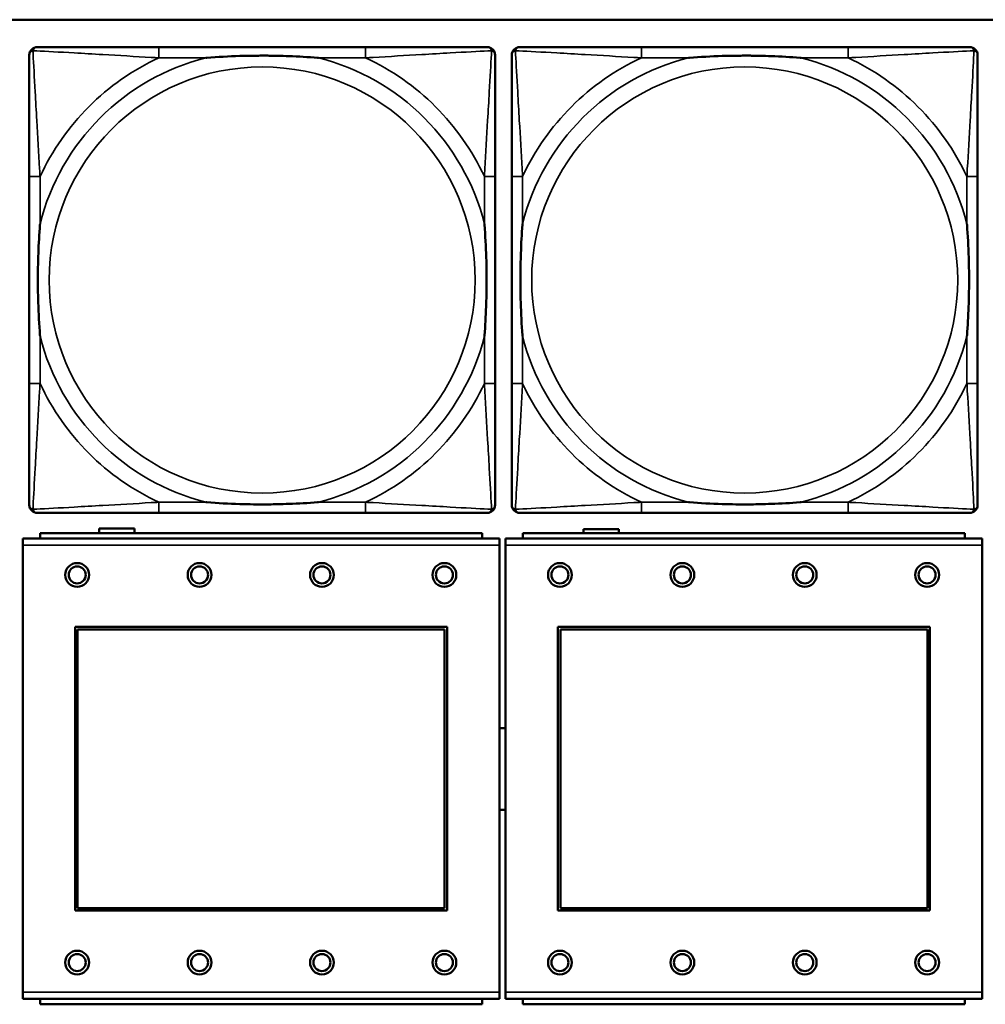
# Model space of a CAD drawing. Header units: inches. Extents: x -32 to 29.2, y -14.4 to 22.6.
# Tile 42 of 256: x -22.1 to -20.7, y -7.8 to -6.3. Entities that reach past the tile are written whole.
import ezdxf

# ---------------------------------------------------------------- set-up
doc = ezdxf.new("R2010")
doc.units = ezdxf.units.IN
doc.header["$MEASUREMENT"] = 0
doc.layers.add('Visible (ANSI)', color=7, linetype='Continuous', lineweight=50)
doc.layers.add('Visible Narrow (ANSI)', color=7, linetype='Continuous', lineweight=35)

msp = doc.modelspace()

# ---------------------------------------------------------------- linework, layer by layer
at = {"layer": 'Visible (ANSI)'}
for p, q in [((-27.8004, -6.3234), (-5.0254, -6.3234)), ((-21.5858, -6.3637), (-21.8897, -6.3637)), ((-20.8762, -6.3637), (-21.1801, -6.3637)), ((-22.0803, -6.5542), (-22.0803, -6.8582)), ((-21.3953, -6.8582), (-21.3953, -6.5542)), ((-21.3707, -6.5542), (-21.3707, -6.8582)), ((-20.6856, -6.8582), (-20.6856, -6.5542)), ((-21.8897, -7.0487), (-21.5858, -7.0487)), ((-21.1801, -7.0487), (-20.8762, -7.0487)), ((-21.4144, -7.0783), (-22.0644, -7.0783)), ((-22.0644, -7.0863), (-22.0644, -7.0783)), ((-21.9774, -7.0783), (-21.9774, -7.0716)), ((-21.9774, -7.0716), (-21.9254, -7.0716)), ((-21.9254, -7.0716), (-21.9254, -7.0783)), ((-21.4144, -7.0783), (-21.4144, -7.0863)), ((-20.7044, -7.0783), (-21.3544, -7.0783)), ((-21.3544, -7.0863), (-21.3544, -7.0783)), ((-21.2654, -7.0783), (-21.2654, -7.0726)), ((-21.2654, -7.0726), (-21.2134, -7.0726)), ((-21.2134, -7.0726), (-21.2134, -7.0783)), ((-20.7044, -7.0783), (-20.7044, -7.0863)), ((-21.3889, -7.0863), (-22.0899, -7.0863)), ((-22.0899, -7.0963), (-22.0899, -7.0863)), ((-21.3889, -7.0863), (-21.3889, -7.0963)), ((-20.6789, -7.0863), (-21.3799, -7.0863)), ((-21.3799, -7.0963), (-21.3799, -7.0863)), ((-20.6789, -7.0863), (-20.6789, -7.0963)), ((-22.0899, -7.0963), (-22.0899, -7.7533)), ((-21.3889, -7.7533), (-21.3889, -7.0963)), ((-21.3799, -7.0963), (-21.3799, -7.7533)), ((-20.6789, -7.7533), (-20.6789, -7.0963)), ((-22.0129, -7.6333), (-22.0129, -7.2163)), ((-22.0129, -7.2163), (-21.4659, -7.2163)), ((-22.0093, -7.2199), (-21.4695, -7.2199)), ((-22.0093, -7.6297), (-22.0093, -7.2199)), ((-21.4695, -7.2199), (-21.4695, -7.6297)), ((-21.4659, -7.2163), (-21.4659, -7.6333)), ((-21.3029, -7.6333), (-21.3029, -7.2163)), ((-21.3029, -7.2163), (-20.7559, -7.2163)), ((-21.2993, -7.2199), (-20.7595, -7.2199)), ((-21.2993, -7.6297), (-21.2993, -7.2199)), ((-20.7595, -7.2199), (-20.7595, -7.6297)), ((-20.7559, -7.2163), (-20.7559, -7.6333)), ((-21.4695, -7.6297), (-22.0093, -7.6297)), ((-20.7595, -7.6297), (-21.2993, -7.6297)), ((-21.4659, -7.6333), (-22.0129, -7.6333)), ((-20.7559, -7.6333), (-21.3029, -7.6333)), ((-22.0899, -7.7633), (-22.0899, -7.7533)), ((-21.3889, -7.7533), (-21.3889, -7.7633)), ((-21.3799, -7.7633), (-21.3799, -7.7533)), ((-20.6789, -7.7533), (-20.6789, -7.7633)), ((-22.0899, -7.7633), (-21.3889, -7.7633)), ((-22.0644, -7.7633), (-22.0644, -7.7713)), ((-21.4144, -7.7713), (-22.0644, -7.7713)), ((-21.4144, -7.7713), (-21.4144, -7.7633)), ((-21.3799, -7.7633), (-20.6789, -7.7633)), ((-21.3544, -7.7633), (-21.3544, -7.7713)), ((-20.7044, -7.7713), (-21.3544, -7.7713)), ((-20.7044, -7.7713), (-20.7044, -7.7633))]:
    msp.add_line(p, q, dxfattribs=at)
for centre, radius in [((-22.0099, -7.1399), 0.0175), ((-21.8299, -7.1399), 0.0175), ((-21.6499, -7.1399), 0.0175), ((-21.4699, -7.1399), 0.0175), ((-21.2999, -7.1399), 0.0175), ((-21.1199, -7.1399), 0.0175), ((-20.9399, -7.1399), 0.0175), ((-20.7599, -7.1399), 0.0175), ((-22.0099, -7.1399), 0.0125), ((-21.8299, -7.1399), 0.0125), ((-21.6499, -7.1399), 0.0125), ((-21.4699, -7.1399), 0.0125), ((-21.2999, -7.1399), 0.0125), ((-21.1199, -7.1399), 0.0125), ((-20.9399, -7.1399), 0.0125), ((-20.7599, -7.1399), 0.0125), ((-22.0099, -7.7099), 0.0175), ((-22.0099, -7.7099), 0.0125), ((-21.8299, -7.7099), 0.0175), ((-21.8299, -7.7099), 0.0125), ((-21.6499, -7.7099), 0.0175), ((-21.6499, -7.7099), 0.0125), ((-21.4699, -7.7099), 0.0175), ((-21.4699, -7.7099), 0.0125), ((-21.2999, -7.7099), 0.0175), ((-21.2999, -7.7099), 0.0125), ((-21.1199, -7.7099), 0.0175), ((-21.1199, -7.7099), 0.0125), ((-20.9399, -7.7099), 0.0175), ((-20.9399, -7.7099), 0.0125), ((-20.7599, -7.7099), 0.0175), ((-20.7599, -7.7099), 0.0125)]:
    msp.add_circle(centre, radius, dxfattribs=at)
for centre, radius, start, end in [((-22.0685, -6.3755), 0.0118, 90, 180), ((-21.4071, -6.3755), 0.0118, 0, 90), ((-21.3589, -6.3755), 0.0118, 90, 180), ((-20.6974, -6.3755), 0.0118, 0, 90), ((-22.0685, -7.0369), 0.0118, 180, 270), ((-21.4071, -7.0369), 0.0118, 270, 360), ((-21.3589, -7.0369), 0.0118, 180, 270), ((-20.6974, -7.0369), 0.0118, 270, 360), ((-21.3841, -7.4253), 0.06, 85.9286, 94.5311), ((-21.3841, -7.4253), 0.06, 265.4689, 274.0714)]:
    msp.add_arc(centre, radius, start, end, dxfattribs=at)
for points, knots in [([(-21.8897, -6.3637), (-21.8933, -6.3637), (-21.8969, -6.3637), (-21.9005, -6.3637), (-21.9337, -6.3637), (-21.9674, -6.3637), (-21.9983, -6.3637), (-22.0252, -6.3637), (-22.0508, -6.3637), (-22.0642, -6.3637), (-22.0658, -6.3637), (-22.0672, -6.3637), (-22.0685, -6.3637)], [0, 0, 0, 0, 0.0272471, 0.0272471, 0.0272471, 0.2790553, 0.2790553, 0.2790553, 0.4988354, 0.4988354, 0.4988354, 0.5252205, 0.5252205, 0.5252205, 0.5252205]), ([(-21.4071, -6.3637), (-21.422, -6.3637), (-21.4636, -6.3637), (-21.5042, -6.3637), (-21.5307, -6.3637), (-21.5586, -6.3637), (-21.5858, -6.3637)], [-0.5252205, -0.5252205, -0.5252205, -0.5252205, -0.20743, -0.20743, -0.20743, 0, 0, 0, 0]), ([(-21.1801, -6.3637), (-21.1837, -6.3637), (-21.1873, -6.3637), (-21.1909, -6.3637), (-21.2241, -6.3637), (-21.2578, -6.3637), (-21.2887, -6.3637), (-21.3156, -6.3637), (-21.3411, -6.3637), (-21.3546, -6.3637), (-21.3562, -6.3637), (-21.3576, -6.3637), (-21.3589, -6.3637)], [0, 0, 0, 0, 0.0272471, 0.0272471, 0.0272471, 0.2790553, 0.2790553, 0.2790553, 0.4988354, 0.4988354, 0.4988354, 0.5252205, 0.5252205, 0.5252205, 0.5252205]), ([(-20.6974, -6.3637), (-20.7123, -6.3637), (-20.7539, -6.3637), (-20.7946, -6.3637), (-20.8211, -6.3637), (-20.849, -6.3637), (-20.8762, -6.3637)], [-0.5252205, -0.5252205, -0.5252205, -0.5252205, -0.20743, -0.20743, -0.20743, 0, 0, 0, 0]), ([(-22.0803, -6.3755), (-22.0803, -6.3904), (-22.0803, -6.432), (-22.0803, -6.4726), (-22.0803, -6.4991), (-22.0803, -6.527), (-22.0803, -6.5542)], [-0.5252205, -0.5252205, -0.5252205, -0.5252205, -0.20743, -0.20743, -0.20743, 0, 0, 0, 0]), ([(-21.8205, -6.3794), (-21.8201, -6.3794), (-21.8196, -6.3794), (-21.8031, -6.3781), (-21.7871, -6.3773), (-21.7641, -6.3765), (-21.7574, -6.3764), (-21.7483, -6.3763), (-21.7458, -6.3763), (-21.7417, -6.3763), (-21.7401, -6.3762), (-21.737, -6.3762), (-21.7354, -6.3762), (-21.7319, -6.3763), (-21.7298, -6.3763), (-21.7236, -6.3763), (-21.7195, -6.3764), (-21.7098, -6.3766), (-21.7042, -6.3768), (-21.6844, -6.3775), (-21.6704, -6.3783), (-21.6559, -6.3794), (-21.6555, -6.3794), (-21.655, -6.3794)], [-0.416114, -0.416114, -0.416114, -0.416114, -0.4127691, -0.4127691, -0.2896446, -0.2896446, -0.2388934, -0.2388934, -0.2201881, -0.2201881, -0.2080204, -0.2080204, -0.196499, -0.196499, -0.1809939, -0.1809939, -0.149741, -0.149741, -0.1073162, -0.1073162, 0, 0, 0.0033356, 0.0033356, 0.0033356, 0.0033356]), ([(-21.3953, -6.5542), (-21.3953, -6.5507), (-21.3953, -6.5471), (-21.3953, -6.5435), (-21.3953, -6.5103), (-21.3953, -6.4766), (-21.3953, -6.4457), (-21.3953, -6.4188), (-21.3953, -6.3932), (-21.3953, -6.3798), (-21.3953, -6.3782), (-21.3953, -6.3767), (-21.3953, -6.3755)], [0, 0, 0, 0, 0.0272471, 0.0272471, 0.0272471, 0.2790553, 0.2790553, 0.2790553, 0.4988354, 0.4988354, 0.4988354, 0.5252205, 0.5252205, 0.5252205, 0.5252205]), ([(-21.3707, -6.3755), (-21.3707, -6.3904), (-21.3707, -6.432), (-21.3707, -6.4726), (-21.3707, -6.4991), (-21.3707, -6.527), (-21.3707, -6.5542)], [-0.5252205, -0.5252205, -0.5252205, -0.5252205, -0.20743, -0.20743, -0.20743, 0, 0, 0, 0]), ([(-21.1109, -6.3794), (-21.1105, -6.3794), (-21.11, -6.3794), (-21.0935, -6.3781), (-21.0775, -6.3773), (-21.0545, -6.3765), (-21.0478, -6.3764), (-21.0386, -6.3763), (-21.0362, -6.3763), (-21.0321, -6.3763), (-21.0305, -6.3762), (-21.0273, -6.3762), (-21.0258, -6.3762), (-21.0223, -6.3763), (-21.0202, -6.3763), (-21.014, -6.3763), (-21.0099, -6.3764), (-21.0002, -6.3766), (-20.9946, -6.3768), (-20.9748, -6.3775), (-20.9608, -6.3783), (-20.9463, -6.3794), (-20.9458, -6.3794), (-20.9454, -6.3794)], [-0.416114, -0.416114, -0.416114, -0.416114, -0.4127691, -0.4127691, -0.2896446, -0.2896446, -0.2388934, -0.2388934, -0.2201881, -0.2201881, -0.2080204, -0.2080204, -0.196499, -0.196499, -0.1809939, -0.1809939, -0.149741, -0.149741, -0.1073162, -0.1073162, 0, 0, 0.0033356, 0.0033356, 0.0033356, 0.0033356]), ([(-20.6856, -6.5542), (-20.6856, -6.5507), (-20.6856, -6.5471), (-20.6856, -6.5435), (-20.6856, -6.5103), (-20.6856, -6.4766), (-20.6856, -6.4457), (-20.6856, -6.4188), (-20.6856, -6.3932), (-20.6856, -6.3798), (-20.6856, -6.3782), (-20.6856, -6.3767), (-20.6856, -6.3755)], [0, 0, 0, 0, 0.0272471, 0.0272471, 0.0272471, 0.2790553, 0.2790553, 0.2790553, 0.4988354, 0.4988354, 0.4988354, 0.5252205, 0.5252205, 0.5252205, 0.5252205]), ([(-22.0645, -6.7889), (-22.0646, -6.7885), (-22.0646, -6.7881), (-22.0659, -6.7716), (-22.0667, -6.7555), (-22.0674, -6.7325), (-22.0676, -6.7258), (-22.0677, -6.7167), (-22.0677, -6.7142), (-22.0677, -6.7101), (-22.0677, -6.7085), (-22.0677, -6.7054), (-22.0677, -6.7039), (-22.0677, -6.7003), (-22.0677, -6.6982), (-22.0676, -6.6921), (-22.0676, -6.6879), (-22.0674, -6.6782), (-22.0672, -6.6726), (-22.0665, -6.6528), (-22.0657, -6.6388), (-22.0646, -6.6243), (-22.0646, -6.6239), (-22.0645, -6.6234)], [-0.416114, -0.416114, -0.416114, -0.416114, -0.4127691, -0.4127691, -0.2896446, -0.2896446, -0.2388934, -0.2388934, -0.2201881, -0.2201881, -0.2080204, -0.2080204, -0.196499, -0.196499, -0.1809939, -0.1809939, -0.149741, -0.149741, -0.1073162, -0.1073162, 0, 0, 0.0033356, 0.0033356, 0.0033356, 0.0033356]), ([(-21.411, -6.6234), (-21.411, -6.6239), (-21.4109, -6.6243), (-21.4097, -6.6408), (-21.4088, -6.6569), (-21.4081, -6.6798), (-21.408, -6.6865), (-21.4079, -6.6957), (-21.4079, -6.6982), (-21.4078, -6.7023), (-21.4078, -6.7039), (-21.4078, -6.707), (-21.4078, -6.7085), (-21.4078, -6.7121), (-21.4079, -6.7141), (-21.4079, -6.7203), (-21.408, -6.7244), (-21.4082, -6.7342), (-21.4083, -6.7398), (-21.4091, -6.7595), (-21.4098, -6.7736), (-21.4109, -6.7881), (-21.411, -6.7885), (-21.411, -6.7889)], [-0.416114, -0.416114, -0.416114, -0.416114, -0.4127691, -0.4127691, -0.2896446, -0.2896446, -0.2388934, -0.2388934, -0.2201881, -0.2201881, -0.2080204, -0.2080204, -0.196499, -0.196499, -0.1809939, -0.1809939, -0.149741, -0.149741, -0.1073162, -0.1073162, 0, 0, 0.0033356, 0.0033356, 0.0033356, 0.0033356]), ([(-21.3549, -6.7889), (-21.355, -6.7885), (-21.355, -6.7881), (-21.3562, -6.7716), (-21.3571, -6.7555), (-21.3578, -6.7325), (-21.3579, -6.7258), (-21.3581, -6.7167), (-21.3581, -6.7142), (-21.3581, -6.7101), (-21.3581, -6.7085), (-21.3581, -6.7054), (-21.3581, -6.7039), (-21.3581, -6.7003), (-21.3581, -6.6982), (-21.358, -6.6921), (-21.358, -6.6879), (-21.3577, -6.6782), (-21.3576, -6.6726), (-21.3569, -6.6528), (-21.3561, -6.6388), (-21.355, -6.6243), (-21.355, -6.6239), (-21.3549, -6.6234)], [-0.416114, -0.416114, -0.416114, -0.416114, -0.4127691, -0.4127691, -0.2896446, -0.2896446, -0.2388934, -0.2388934, -0.2201881, -0.2201881, -0.2080204, -0.2080204, -0.196499, -0.196499, -0.1809939, -0.1809939, -0.149741, -0.149741, -0.1073162, -0.1073162, 0, 0, 0.0033356, 0.0033356, 0.0033356, 0.0033356]), ([(-20.7014, -6.6234), (-20.7014, -6.6239), (-20.7013, -6.6243), (-20.7001, -6.6408), (-20.6992, -6.6569), (-20.6985, -6.6798), (-20.6984, -6.6865), (-20.6983, -6.6957), (-20.6982, -6.6982), (-20.6982, -6.7023), (-20.6982, -6.7039), (-20.6982, -6.707), (-20.6982, -6.7085), (-20.6982, -6.7121), (-20.6982, -6.7141), (-20.6983, -6.7203), (-20.6984, -6.7244), (-20.6986, -6.7342), (-20.6987, -6.7398), (-20.6994, -6.7595), (-20.7002, -6.7736), (-20.7013, -6.7881), (-20.7014, -6.7885), (-20.7014, -6.7889)], [-0.416114, -0.416114, -0.416114, -0.416114, -0.4127691, -0.4127691, -0.2896446, -0.2896446, -0.2388934, -0.2388934, -0.2201881, -0.2201881, -0.2080204, -0.2080204, -0.196499, -0.196499, -0.1809939, -0.1809939, -0.149741, -0.149741, -0.1073162, -0.1073162, 0, 0, 0.0033356, 0.0033356, 0.0033356, 0.0033356]), ([(-22.0803, -6.8582), (-22.0803, -6.8854), (-22.0803, -6.9132), (-22.0803, -6.9398), (-22.0803, -6.9804), (-22.0803, -7.022), (-22.0803, -7.0369)], [3.9382945, 3.9382945, 3.9382945, 3.9382945, 4.1457245, 4.1457245, 4.1457245, 4.463515, 4.463515, 4.463515, 4.463515]), ([(-21.3953, -7.0369), (-21.3953, -7.022), (-21.3953, -6.9804), (-21.3953, -6.9398), (-21.3953, -6.9132), (-21.3953, -6.8854), (-21.3953, -6.8582)], [-0.5252205, -0.5252205, -0.5252205, -0.5252205, -0.20743, -0.20743, -0.20743, 0, 0, 0, 0]), ([(-21.3707, -6.8582), (-21.3707, -6.8854), (-21.3707, -6.9132), (-21.3707, -6.9398), (-21.3707, -6.9804), (-21.3707, -7.022), (-21.3707, -7.0369)], [3.9382945, 3.9382945, 3.9382945, 3.9382945, 4.1457245, 4.1457245, 4.1457245, 4.463515, 4.463515, 4.463515, 4.463515]), ([(-20.6856, -7.0369), (-20.6856, -7.022), (-20.6856, -6.9804), (-20.6856, -6.9398), (-20.6856, -6.9132), (-20.6856, -6.8854), (-20.6856, -6.8582)], [-0.5252205, -0.5252205, -0.5252205, -0.5252205, -0.20743, -0.20743, -0.20743, 0, 0, 0, 0]), ([(-21.655, -7.033), (-21.6555, -7.033), (-21.6559, -7.033), (-21.6704, -7.0341), (-21.6844, -7.0349), (-21.7042, -7.0356), (-21.7098, -7.0358), (-21.7195, -7.036), (-21.7236, -7.0361), (-21.7298, -7.0361), (-21.7319, -7.0361), (-21.7354, -7.0361), (-21.737, -7.0361), (-21.7401, -7.0361), (-21.7417, -7.0361), (-21.7458, -7.0361), (-21.7483, -7.0361), (-21.7574, -7.036), (-21.7641, -7.0358), (-21.7871, -7.0351), (-21.8031, -7.0343), (-21.8196, -7.033), (-21.8201, -7.033), (-21.8205, -7.033)], [-0.4149464, -0.4149464, -0.4149464, -0.4149464, -0.41162, -0.41162, -0.3046026, -0.3046026, -0.2622958, -0.2622958, -0.23113, -0.23113, -0.215668, -0.215668, -0.2041787, -0.2041787, -0.1920448, -0.1920448, -0.1733916, -0.1733916, -0.1227817, -0.1227817, 0, 0, 0.0033356, 0.0033356, 0.0033356, 0.0033356]), ([(-20.9454, -7.033), (-20.9458, -7.033), (-20.9463, -7.033), (-20.9608, -7.0341), (-20.9748, -7.0349), (-20.9946, -7.0356), (-21.0002, -7.0358), (-21.0099, -7.036), (-21.014, -7.0361), (-21.0202, -7.0361), (-21.0223, -7.0361), (-21.0258, -7.0361), (-21.0273, -7.0361), (-21.0305, -7.0361), (-21.0321, -7.0361), (-21.0362, -7.0361), (-21.0386, -7.0361), (-21.0478, -7.036), (-21.0545, -7.0358), (-21.0775, -7.0351), (-21.0935, -7.0343), (-21.11, -7.033), (-21.1105, -7.033), (-21.1109, -7.033)], [-0.4149464, -0.4149464, -0.4149464, -0.4149464, -0.41162, -0.41162, -0.3046026, -0.3046026, -0.2622958, -0.2622958, -0.23113, -0.23113, -0.215668, -0.215668, -0.2041787, -0.2041787, -0.1920448, -0.1920448, -0.1733916, -0.1733916, -0.1227817, -0.1227817, 0, 0, 0.0033356, 0.0033356, 0.0033356, 0.0033356]), ([(-22.0685, -7.0487), (-22.0536, -7.0487), (-22.012, -7.0487), (-21.9713, -7.0487), (-21.9448, -7.0487), (-21.917, -7.0487), (-21.8897, -7.0487)], [-0.5252205, -0.5252205, -0.5252205, -0.5252205, -0.20743, -0.20743, -0.20743, 0, 0, 0, 0]), ([(-21.5858, -7.0487), (-21.5586, -7.0487), (-21.5307, -7.0487), (-21.5042, -7.0487), (-21.4636, -7.0487), (-21.422, -7.0487), (-21.4071, -7.0487)], [3.9382945, 3.9382945, 3.9382945, 3.9382945, 4.1457245, 4.1457245, 4.1457245, 4.463515, 4.463515, 4.463515, 4.463515]), ([(-21.3589, -7.0487), (-21.344, -7.0487), (-21.3024, -7.0487), (-21.2617, -7.0487), (-21.2352, -7.0487), (-21.2073, -7.0487), (-21.1801, -7.0487)], [-0.5252205, -0.5252205, -0.5252205, -0.5252205, -0.20743, -0.20743, -0.20743, 0, 0, 0, 0]), ([(-20.8762, -7.0487), (-20.849, -7.0487), (-20.8211, -7.0487), (-20.7946, -7.0487), (-20.7539, -7.0487), (-20.7123, -7.0487), (-20.6974, -7.0487)], [3.9382945, 3.9382945, 3.9382945, 3.9382945, 4.1457245, 4.1457245, 4.1457245, 4.463515, 4.463515, 4.463515, 4.463515])]:
    msp.add_open_spline(points, degree=3, knots=knots, dxfattribs=at)
at = {"layer": 'Visible Narrow (ANSI)'}
for p, q in [((-21.8897, -6.3637), (-21.8897, -6.3794)), ((-21.5858, -6.3637), (-21.5858, -6.3794)), ((-21.1801, -6.3637), (-21.1801, -6.3794)), ((-20.8762, -6.3637), (-20.8762, -6.3794)), ((-21.8897, -6.3794), (-21.8205, -6.3794)), ((-21.655, -6.3794), (-21.5858, -6.3794)), ((-21.1801, -6.3794), (-21.1109, -6.3794)), ((-20.9454, -6.3794), (-20.8762, -6.3794)), ((-22.0645, -6.5542), (-22.0803, -6.5542)), ((-22.0645, -6.6234), (-22.0645, -6.5542)), ((-21.3953, -6.5542), (-21.411, -6.5542)), ((-21.411, -6.5542), (-21.411, -6.6234)), ((-21.3549, -6.5542), (-21.3707, -6.5542)), ((-21.3549, -6.6234), (-21.3549, -6.5542)), ((-20.6856, -6.5542), (-20.7014, -6.5542)), ((-20.7014, -6.5542), (-20.7014, -6.6234)), ((-22.0645, -6.8582), (-22.0645, -6.7889)), ((-21.411, -6.7889), (-21.411, -6.8582)), ((-21.3549, -6.8582), (-21.3549, -6.7889)), ((-20.7014, -6.7889), (-20.7014, -6.8582)), ((-22.0645, -6.8582), (-22.0803, -6.8582)), ((-21.3953, -6.8582), (-21.411, -6.8582)), ((-21.3549, -6.8582), (-21.3707, -6.8582)), ((-20.6856, -6.8582), (-20.7014, -6.8582)), ((-21.8897, -7.033), (-21.8897, -7.0487)), ((-21.8205, -7.033), (-21.8897, -7.033)), ((-21.5858, -7.033), (-21.655, -7.033)), ((-21.5858, -7.033), (-21.5858, -7.0487)), ((-21.1801, -7.033), (-21.1801, -7.0487)), ((-21.1109, -7.033), (-21.1801, -7.033)), ((-20.8762, -7.033), (-20.9454, -7.033)), ((-20.8762, -7.033), (-20.8762, -7.0487)), ((-22.0899, -7.0963), (-21.3889, -7.0963)), ((-21.3799, -7.0963), (-20.6789, -7.0963)), ((-21.3889, -7.7533), (-22.0899, -7.7533)), ((-20.6789, -7.7533), (-21.3799, -7.7533))]:
    msp.add_line(p, q, dxfattribs=at)
for centre in [(-21.7378, -6.7062), (-21.0282, -6.7062)]:
    msp.add_circle(centre, 0.3133, dxfattribs=at)
for centre, radius, start, end in [((-21.7378, -6.7062), 0.3371, 104.2103, 165.7897), ((-21.7378, -6.7062), 0.3604, 114.9407, 155.0593), ((-21.7378, -6.7062), 0.3371, 14.2103, 75.7897), ((-21.7378, -6.7062), 0.3604, 24.9407, 65.0593), ((-21.0282, -6.7062), 0.3371, 104.2103, 165.7897), ((-21.0282, -6.7062), 0.3604, 114.9407, 155.0593), ((-21.0282, -6.7062), 0.3371, 14.2103, 75.7897), ((-21.0282, -6.7062), 0.3604, 24.9407, 65.0593), ((-21.7378, -6.7062), 0.3371, 194.2103, 255.7897), ((-21.7378, -6.7062), 0.3371, 284.2103, 345.7897), ((-21.0282, -6.7062), 0.3371, 194.2103, 255.7897), ((-21.0282, -6.7062), 0.3371, 284.2103, 345.7897), ((-21.7378, -6.7062), 0.3604, 204.9407, 245.0593), ((-21.7378, -6.7062), 0.3604, 294.9407, 335.0593), ((-21.0282, -6.7062), 0.3604, 204.9407, 245.0593), ((-21.0282, -6.7062), 0.3604, 294.9407, 335.0593)]:
    msp.add_arc(centre, radius, start, end, dxfattribs=at)
for points, knots in [([(-22.0803, -6.3755), (-22.0803, -6.3749), (-22.0802, -6.3743), (-22.08, -6.3733), (-22.0798, -6.3729), (-22.0795, -6.3722), (-22.0793, -6.372), (-22.0791, -6.3716), (-22.079, -6.3715), (-22.0786, -6.3711), (-22.0784, -6.3708), (-22.0777, -6.3702), (-22.0772, -6.3699), (-22.0761, -6.3693), (-22.0756, -6.3691), (-22.075, -6.369)], [-0.02627331, -0.02627331, -0.02627331, -0.02627331, -0.02158775, -0.02158775, -0.01736415, -0.01736415, -0.0147244, -0.0147244, -0.01307456, -0.01307456, -0.00977487, -0.00977487, -0.00449537, -0.00449537, 0.00012419, 0.00012419, 0.00012419, 0.00012419]), ([(-22.075, -6.369), (-22.0748, -6.3684), (-22.0746, -6.3678), (-22.0741, -6.3668), (-22.0737, -6.3663), (-22.0731, -6.3656), (-22.0729, -6.3653), (-22.0725, -6.365), (-22.0723, -6.3649), (-22.072, -6.3646), (-22.0717, -6.3645), (-22.0711, -6.3642), (-22.0706, -6.364), (-22.0696, -6.3637), (-22.0691, -6.3637), (-22.0685, -6.3637)], [-0.00012419, -0.00012419, -0.00012419, -0.00012419, 0.00449537, 0.00449537, 0.00977487, 0.00977487, 0.01307456, 0.01307456, 0.0147244, 0.0147244, 0.01736415, 0.01736415, 0.02158775, 0.02158775, 0.02627331, 0.02627331, 0.02627331, 0.02627331]), ([(-22.0645, -6.5542), (-22.0647, -6.5505), (-22.065, -6.5467), (-22.0665, -6.5194), (-22.0679, -6.4952), (-22.0701, -6.4573), (-22.0709, -6.4433), (-22.0729, -6.408), (-22.074, -6.3879), (-22.0748, -6.3725), (-22.0749, -6.3707), (-22.075, -6.369)], [0, 0, 0, 0, 0.0278591, 0.0278591, 0.201273, 0.201273, 0.3066357, 0.3066357, 0.475216, 0.475216, 0.5007189, 0.5007189, 0.5007189, 0.5007189]), ([(-22.075, -6.369), (-22.0733, -6.369), (-22.0715, -6.3691), (-22.056, -6.37), (-22.0359, -6.371), (-22.0007, -6.373), (-21.9866, -6.3738), (-21.9488, -6.3761), (-21.9246, -6.3775), (-21.8973, -6.379), (-21.8935, -6.3792), (-21.8897, -6.3794)], [-0.5007189, -0.5007189, -0.5007189, -0.5007189, -0.475216, -0.475216, -0.3066357, -0.3066357, -0.201273, -0.201273, -0.0278591, -0.0278591, 0, 0, 0, 0]), ([(-21.5858, -6.3794), (-21.5821, -6.3792), (-21.5783, -6.379), (-21.5509, -6.3775), (-21.5268, -6.3761), (-21.4889, -6.3738), (-21.4749, -6.373), (-21.4396, -6.371), (-21.4195, -6.37), (-21.4041, -6.3691), (-21.4022, -6.369), (-21.4005, -6.369)], [0, 0, 0, 0, 0.0278591, 0.0278591, 0.201273, 0.201273, 0.3066357, 0.3066357, 0.475216, 0.475216, 0.5007189, 0.5007189, 0.5007189, 0.5007189]), ([(-21.4005, -6.369), (-21.4006, -6.3707), (-21.4007, -6.3725), (-21.4015, -6.3879), (-21.4026, -6.408), (-21.4046, -6.4433), (-21.4054, -6.4573), (-21.4076, -6.4952), (-21.4091, -6.5194), (-21.4106, -6.5467), (-21.4108, -6.5505), (-21.411, -6.5542)], [-0.5007189, -0.5007189, -0.5007189, -0.5007189, -0.475216, -0.475216, -0.3066357, -0.3066357, -0.201273, -0.201273, -0.0278591, -0.0278591, 0, 0, 0, 0]), ([(-21.4071, -6.3637), (-21.4065, -6.3637), (-21.4059, -6.3637), (-21.4049, -6.364), (-21.4045, -6.3642), (-21.4038, -6.3645), (-21.4036, -6.3646), (-21.4032, -6.3649), (-21.4031, -6.365), (-21.4027, -6.3653), (-21.4024, -6.3656), (-21.4018, -6.3663), (-21.4015, -6.3668), (-21.4009, -6.3678), (-21.4007, -6.3684), (-21.4005, -6.369)], [-0.02627331, -0.02627331, -0.02627331, -0.02627331, -0.02158775, -0.02158775, -0.01736415, -0.01736415, -0.0147244, -0.0147244, -0.01307456, -0.01307456, -0.00977487, -0.00977487, -0.00449537, -0.00449537, 0.00012419, 0.00012419, 0.00012419, 0.00012419]), ([(-21.4005, -6.369), (-21.4, -6.3691), (-21.3994, -6.3693), (-21.3984, -6.3699), (-21.3979, -6.3702), (-21.3972, -6.3708), (-21.3969, -6.3711), (-21.3966, -6.3715), (-21.3965, -6.3716), (-21.3962, -6.372), (-21.3961, -6.3722), (-21.3957, -6.3729), (-21.3956, -6.3733), (-21.3953, -6.3743), (-21.3953, -6.3749), (-21.3953, -6.3755)], [-0.00012419, -0.00012419, -0.00012419, -0.00012419, 0.00449537, 0.00449537, 0.00977487, 0.00977487, 0.01307456, 0.01307456, 0.0147244, 0.0147244, 0.01736415, 0.01736415, 0.02158775, 0.02158775, 0.02627331, 0.02627331, 0.02627331, 0.02627331]), ([(-21.3707, -6.3755), (-21.3707, -6.3749), (-21.3706, -6.3743), (-21.3704, -6.3733), (-21.3702, -6.3729), (-21.3699, -6.3722), (-21.3697, -6.372), (-21.3695, -6.3716), (-21.3693, -6.3715), (-21.369, -6.3711), (-21.3688, -6.3708), (-21.3681, -6.3702), (-21.3676, -6.3699), (-21.3665, -6.3693), (-21.366, -6.3691), (-21.3654, -6.369)], [-0.02627331, -0.02627331, -0.02627331, -0.02627331, -0.02158775, -0.02158775, -0.01736415, -0.01736415, -0.0147244, -0.0147244, -0.01307456, -0.01307456, -0.00977487, -0.00977487, -0.00449537, -0.00449537, 0.00012419, 0.00012419, 0.00012419, 0.00012419]), ([(-21.3654, -6.369), (-21.3652, -6.3684), (-21.365, -6.3678), (-21.3645, -6.3668), (-21.3641, -6.3663), (-21.3635, -6.3656), (-21.3633, -6.3653), (-21.3629, -6.365), (-21.3627, -6.3649), (-21.3623, -6.3646), (-21.3621, -6.3645), (-21.3614, -6.3642), (-21.361, -6.364), (-21.36, -6.3637), (-21.3595, -6.3637), (-21.3589, -6.3637)], [-0.00012419, -0.00012419, -0.00012419, -0.00012419, 0.00449537, 0.00449537, 0.00977487, 0.00977487, 0.01307456, 0.01307456, 0.0147244, 0.0147244, 0.01736415, 0.01736415, 0.02158775, 0.02158775, 0.02627331, 0.02627331, 0.02627331, 0.02627331]), ([(-21.3549, -6.5542), (-21.3551, -6.5505), (-21.3553, -6.5467), (-21.3569, -6.5194), (-21.3583, -6.4952), (-21.3605, -6.4573), (-21.3613, -6.4433), (-21.3633, -6.408), (-21.3644, -6.3879), (-21.3652, -6.3725), (-21.3653, -6.3707), (-21.3654, -6.369)], [0, 0, 0, 0, 0.0278591, 0.0278591, 0.201273, 0.201273, 0.3066357, 0.3066357, 0.475216, 0.475216, 0.5007189, 0.5007189, 0.5007189, 0.5007189]), ([(-21.3654, -6.369), (-21.3637, -6.369), (-21.3619, -6.3691), (-21.3464, -6.37), (-21.3263, -6.371), (-21.2911, -6.373), (-21.277, -6.3738), (-21.2392, -6.3761), (-21.215, -6.3775), (-21.1876, -6.379), (-21.1839, -6.3792), (-21.1801, -6.3794)], [-0.5007189, -0.5007189, -0.5007189, -0.5007189, -0.475216, -0.475216, -0.3066357, -0.3066357, -0.201273, -0.201273, -0.0278591, -0.0278591, 0, 0, 0, 0]), ([(-20.8762, -6.3794), (-20.8724, -6.3792), (-20.8687, -6.379), (-20.8413, -6.3775), (-20.8171, -6.3761), (-20.7793, -6.3738), (-20.7652, -6.373), (-20.73, -6.371), (-20.7099, -6.37), (-20.6945, -6.3691), (-20.6926, -6.369), (-20.6909, -6.369)], [0, 0, 0, 0, 0.0278591, 0.0278591, 0.201273, 0.201273, 0.3066357, 0.3066357, 0.475216, 0.475216, 0.5007189, 0.5007189, 0.5007189, 0.5007189]), ([(-20.6909, -6.369), (-20.691, -6.3707), (-20.6911, -6.3725), (-20.6919, -6.3879), (-20.693, -6.408), (-20.695, -6.4433), (-20.6958, -6.4573), (-20.698, -6.4952), (-20.6995, -6.5194), (-20.701, -6.5467), (-20.7012, -6.5505), (-20.7014, -6.5542)], [-0.5007189, -0.5007189, -0.5007189, -0.5007189, -0.475216, -0.475216, -0.3066357, -0.3066357, -0.201273, -0.201273, -0.0278591, -0.0278591, 0, 0, 0, 0]), ([(-20.6974, -6.3637), (-20.6968, -6.3637), (-20.6963, -6.3637), (-20.6953, -6.364), (-20.6949, -6.3642), (-20.6942, -6.3645), (-20.694, -6.3646), (-20.6936, -6.3649), (-20.6934, -6.365), (-20.693, -6.3653), (-20.6928, -6.3656), (-20.6922, -6.3663), (-20.6918, -6.3668), (-20.6913, -6.3678), (-20.6911, -6.3684), (-20.6909, -6.369)], [-0.02627331, -0.02627331, -0.02627331, -0.02627331, -0.02158775, -0.02158775, -0.01736415, -0.01736415, -0.0147244, -0.0147244, -0.01307456, -0.01307456, -0.00977487, -0.00977487, -0.00449537, -0.00449537, 0.00012419, 0.00012419, 0.00012419, 0.00012419]), ([(-20.6909, -6.369), (-20.6903, -6.3691), (-20.6898, -6.3693), (-20.6887, -6.3699), (-20.6883, -6.3702), (-20.6875, -6.3708), (-20.6873, -6.3711), (-20.687, -6.3715), (-20.6869, -6.3716), (-20.6866, -6.372), (-20.6864, -6.3722), (-20.6861, -6.3729), (-20.686, -6.3733), (-20.6857, -6.3743), (-20.6856, -6.3749), (-20.6856, -6.3755)], [-0.00012419, -0.00012419, -0.00012419, -0.00012419, 0.00449537, 0.00449537, 0.00977487, 0.00977487, 0.01307456, 0.01307456, 0.0147244, 0.0147244, 0.01736415, 0.01736415, 0.02158775, 0.02158775, 0.02627331, 0.02627331, 0.02627331, 0.02627331]), ([(-22.075, -7.0434), (-22.0749, -7.0417), (-22.0748, -7.0399), (-22.074, -7.0245), (-22.0729, -7.0043), (-22.0709, -6.9691), (-22.0701, -6.9551), (-22.0679, -6.9172), (-22.0665, -6.893), (-22.065, -6.8657), (-22.0647, -6.8619), (-22.0645, -6.8582)], [-4.4390134, -4.4390134, -4.4390134, -4.4390134, -4.4135105, -4.4135105, -4.2449302, -4.2449302, -4.1395675, -4.1395675, -3.9661536, -3.9661536, -3.9382945, -3.9382945, -3.9382945, -3.9382945]), ([(-21.411, -6.8582), (-21.4108, -6.8619), (-21.4106, -6.8657), (-21.4091, -6.893), (-21.4076, -6.9172), (-21.4054, -6.9551), (-21.4046, -6.9691), (-21.4026, -7.0043), (-21.4015, -7.0245), (-21.4007, -7.0399), (-21.4006, -7.0417), (-21.4005, -7.0434)], [0, 0, 0, 0, 0.0278591, 0.0278591, 0.201273, 0.201273, 0.3066357, 0.3066357, 0.475216, 0.475216, 0.5007189, 0.5007189, 0.5007189, 0.5007189]), ([(-21.3654, -7.0434), (-21.3653, -7.0417), (-21.3652, -7.0399), (-21.3644, -7.0245), (-21.3633, -7.0043), (-21.3613, -6.9691), (-21.3605, -6.9551), (-21.3583, -6.9172), (-21.3569, -6.893), (-21.3553, -6.8657), (-21.3551, -6.8619), (-21.3549, -6.8582)], [-4.4390134, -4.4390134, -4.4390134, -4.4390134, -4.4135105, -4.4135105, -4.2449302, -4.2449302, -4.1395675, -4.1395675, -3.9661536, -3.9661536, -3.9382945, -3.9382945, -3.9382945, -3.9382945]), ([(-20.7014, -6.8582), (-20.7012, -6.8619), (-20.701, -6.8657), (-20.6995, -6.893), (-20.698, -6.9172), (-20.6958, -6.9551), (-20.695, -6.9691), (-20.693, -7.0043), (-20.6919, -7.0245), (-20.6911, -7.0399), (-20.691, -7.0417), (-20.6909, -7.0434)], [0, 0, 0, 0, 0.0278591, 0.0278591, 0.201273, 0.201273, 0.3066357, 0.3066357, 0.475216, 0.475216, 0.5007189, 0.5007189, 0.5007189, 0.5007189]), ([(-21.8897, -7.033), (-21.8935, -7.0332), (-21.8973, -7.0334), (-21.9246, -7.0349), (-21.9488, -7.0363), (-21.9866, -7.0385), (-22.0007, -7.0393), (-22.0359, -7.0413), (-22.056, -7.0424), (-22.0715, -7.0432), (-22.0733, -7.0433), (-22.075, -7.0434)], [0, 0, 0, 0, 0.0278591, 0.0278591, 0.201273, 0.201273, 0.3066357, 0.3066357, 0.475216, 0.475216, 0.5007189, 0.5007189, 0.5007189, 0.5007189]), ([(-21.4005, -7.0434), (-21.4022, -7.0433), (-21.4041, -7.0432), (-21.4195, -7.0424), (-21.4396, -7.0413), (-21.4749, -7.0393), (-21.4889, -7.0385), (-21.5268, -7.0363), (-21.5509, -7.0349), (-21.5783, -7.0334), (-21.5821, -7.0332), (-21.5858, -7.033)], [-4.4390134, -4.4390134, -4.4390134, -4.4390134, -4.4135105, -4.4135105, -4.2449302, -4.2449302, -4.1395675, -4.1395675, -3.9661536, -3.9661536, -3.9382945, -3.9382945, -3.9382945, -3.9382945]), ([(-21.1801, -7.033), (-21.1839, -7.0332), (-21.1876, -7.0334), (-21.215, -7.0349), (-21.2392, -7.0363), (-21.277, -7.0385), (-21.2911, -7.0393), (-21.3263, -7.0413), (-21.3464, -7.0424), (-21.3619, -7.0432), (-21.3637, -7.0433), (-21.3654, -7.0434)], [0, 0, 0, 0, 0.0278591, 0.0278591, 0.201273, 0.201273, 0.3066357, 0.3066357, 0.475216, 0.475216, 0.5007189, 0.5007189, 0.5007189, 0.5007189]), ([(-20.6909, -7.0434), (-20.6926, -7.0433), (-20.6945, -7.0432), (-20.7099, -7.0424), (-20.73, -7.0413), (-20.7652, -7.0393), (-20.7793, -7.0385), (-20.8171, -7.0363), (-20.8413, -7.0349), (-20.8687, -7.0334), (-20.8724, -7.0332), (-20.8762, -7.033)], [-4.4390134, -4.4390134, -4.4390134, -4.4390134, -4.4135105, -4.4135105, -4.2449302, -4.2449302, -4.1395675, -4.1395675, -3.9661536, -3.9661536, -3.9382945, -3.9382945, -3.9382945, -3.9382945]), ([(-22.075, -7.0434), (-22.0756, -7.0432), (-22.0761, -7.043), (-22.0772, -7.0425), (-22.0777, -7.0422), (-22.0784, -7.0416), (-22.0786, -7.0413), (-22.079, -7.0409), (-22.0791, -7.0408), (-22.0793, -7.0404), (-22.0795, -7.0401), (-22.0798, -7.0395), (-22.08, -7.0391), (-22.0802, -7.0381), (-22.0803, -7.0375), (-22.0803, -7.0369)], [-0.00012419, -0.00012419, -0.00012419, -0.00012419, 0.00449537, 0.00449537, 0.00977487, 0.00977487, 0.01307456, 0.01307456, 0.0147244, 0.0147244, 0.01736415, 0.01736415, 0.02158775, 0.02158775, 0.02627331, 0.02627331, 0.02627331, 0.02627331]), ([(-22.0685, -7.0487), (-22.0691, -7.0487), (-22.0696, -7.0486), (-22.0706, -7.0484), (-22.0711, -7.0482), (-22.0717, -7.0479), (-22.072, -7.0478), (-22.0723, -7.0475), (-22.0725, -7.0474), (-22.0729, -7.047), (-22.0731, -7.0468), (-22.0737, -7.0461), (-22.0741, -7.0456), (-22.0746, -7.0445), (-22.0748, -7.044), (-22.075, -7.0434)], [-0.02627331, -0.02627331, -0.02627331, -0.02627331, -0.02158775, -0.02158775, -0.01736415, -0.01736415, -0.0147244, -0.0147244, -0.01307456, -0.01307456, -0.00977487, -0.00977487, -0.00449537, -0.00449537, 0.00012419, 0.00012419, 0.00012419, 0.00012419]), ([(-21.4005, -7.0434), (-21.4007, -7.044), (-21.4009, -7.0445), (-21.4015, -7.0456), (-21.4018, -7.0461), (-21.4024, -7.0468), (-21.4027, -7.047), (-21.4031, -7.0474), (-21.4032, -7.0475), (-21.4036, -7.0478), (-21.4038, -7.0479), (-21.4045, -7.0482), (-21.4049, -7.0484), (-21.4059, -7.0486), (-21.4065, -7.0487), (-21.4071, -7.0487)], [-0.00012419, -0.00012419, -0.00012419, -0.00012419, 0.00449537, 0.00449537, 0.00977487, 0.00977487, 0.01307456, 0.01307456, 0.0147244, 0.0147244, 0.01736415, 0.01736415, 0.02158775, 0.02158775, 0.02627331, 0.02627331, 0.02627331, 0.02627331]), ([(-21.3953, -7.0369), (-21.3953, -7.0375), (-21.3953, -7.0381), (-21.3956, -7.0391), (-21.3957, -7.0395), (-21.3961, -7.0401), (-21.3962, -7.0404), (-21.3965, -7.0408), (-21.3966, -7.0409), (-21.3969, -7.0413), (-21.3972, -7.0416), (-21.3979, -7.0422), (-21.3984, -7.0425), (-21.3994, -7.043), (-21.4, -7.0432), (-21.4005, -7.0434)], [-0.02627331, -0.02627331, -0.02627331, -0.02627331, -0.02158775, -0.02158775, -0.01736415, -0.01736415, -0.0147244, -0.0147244, -0.01307456, -0.01307456, -0.00977487, -0.00977487, -0.00449537, -0.00449537, 0.00012419, 0.00012419, 0.00012419, 0.00012419]), ([(-21.3654, -7.0434), (-21.366, -7.0432), (-21.3665, -7.043), (-21.3676, -7.0425), (-21.3681, -7.0422), (-21.3688, -7.0416), (-21.369, -7.0413), (-21.3693, -7.0409), (-21.3695, -7.0408), (-21.3697, -7.0404), (-21.3699, -7.0401), (-21.3702, -7.0395), (-21.3704, -7.0391), (-21.3706, -7.0381), (-21.3707, -7.0375), (-21.3707, -7.0369)], [-0.00012419, -0.00012419, -0.00012419, -0.00012419, 0.00449537, 0.00449537, 0.00977487, 0.00977487, 0.01307456, 0.01307456, 0.0147244, 0.0147244, 0.01736415, 0.01736415, 0.02158775, 0.02158775, 0.02627331, 0.02627331, 0.02627331, 0.02627331]), ([(-21.3589, -7.0487), (-21.3595, -7.0487), (-21.36, -7.0486), (-21.361, -7.0484), (-21.3614, -7.0482), (-21.3621, -7.0479), (-21.3623, -7.0478), (-21.3627, -7.0475), (-21.3629, -7.0474), (-21.3633, -7.047), (-21.3635, -7.0468), (-21.3641, -7.0461), (-21.3645, -7.0456), (-21.365, -7.0445), (-21.3652, -7.044), (-21.3654, -7.0434)], [-0.02627331, -0.02627331, -0.02627331, -0.02627331, -0.02158775, -0.02158775, -0.01736415, -0.01736415, -0.0147244, -0.0147244, -0.01307456, -0.01307456, -0.00977487, -0.00977487, -0.00449537, -0.00449537, 0.00012419, 0.00012419, 0.00012419, 0.00012419]), ([(-20.6909, -7.0434), (-20.6911, -7.044), (-20.6913, -7.0445), (-20.6918, -7.0456), (-20.6922, -7.0461), (-20.6928, -7.0468), (-20.693, -7.047), (-20.6934, -7.0474), (-20.6936, -7.0475), (-20.694, -7.0478), (-20.6942, -7.0479), (-20.6949, -7.0482), (-20.6953, -7.0484), (-20.6963, -7.0486), (-20.6968, -7.0487), (-20.6974, -7.0487)], [-0.00012419, -0.00012419, -0.00012419, -0.00012419, 0.00449537, 0.00449537, 0.00977487, 0.00977487, 0.01307456, 0.01307456, 0.0147244, 0.0147244, 0.01736415, 0.01736415, 0.02158775, 0.02158775, 0.02627331, 0.02627331, 0.02627331, 0.02627331]), ([(-20.6856, -7.0369), (-20.6856, -7.0375), (-20.6857, -7.0381), (-20.686, -7.0391), (-20.6861, -7.0395), (-20.6864, -7.0401), (-20.6866, -7.0404), (-20.6869, -7.0408), (-20.687, -7.0409), (-20.6873, -7.0413), (-20.6875, -7.0416), (-20.6883, -7.0422), (-20.6887, -7.0425), (-20.6898, -7.043), (-20.6903, -7.0432), (-20.6909, -7.0434)], [-0.02627331, -0.02627331, -0.02627331, -0.02627331, -0.02158775, -0.02158775, -0.01736415, -0.01736415, -0.0147244, -0.0147244, -0.01307456, -0.01307456, -0.00977487, -0.00977487, -0.00449537, -0.00449537, 0.00012419, 0.00012419, 0.00012419, 0.00012419])]:
    msp.add_open_spline(points, degree=3, knots=knots, dxfattribs=at)

doc.saveas('drawing.dxf')
